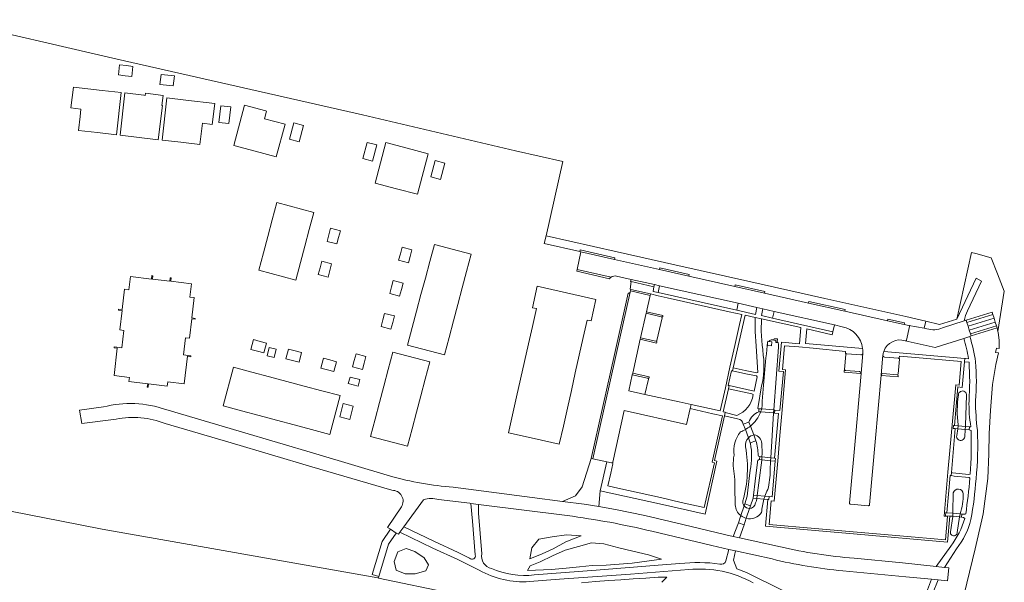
# Model space of a CAD drawing. Header units: metres. Extents: x 151213 to 156373, y 469495 to 475754.
# Tile 91 of 230: x 154540 to 154834, y 472040 to 472208. Entities that reach past the tile are written whole.
import ezdxf

# ---------------------------------------------------------------- set-up
doc = ezdxf.new("R2010")
doc.units = ezdxf.units.M
for name, color, linetype, lineweight in [('B-WE-OG-TERREIN_BEGROEID-GV', 252, 'Continuous', 18), ('B-WE-VH-GESLOTENVERHARDING_ASFALT-GV', 252, 'Continuous', 18), ('B-WE-VH-HALFVERHARDING-GV', 252, 'Continuous', 18), ('B-WE-VH-HALFVERHARDING_GRASBETONSTEEN-GV', 252, 'Continuous', 18), ('B-WE-VH-HALFVERHARDING_GRAVEL-GV', 252, 'Continuous', 18), ('B-WE-VH-HALFVERHARDING_PUIN-GV', 252, 'Continuous', 18), ('B-WE-VH-OPENVERHARDING_BETONELEMENT-GV', 252, 'Continuous', 18), ('B-WE-VH-OPENVERHARDING_BETONSTRAATSTEEN-GV', 252, 'Continuous', 18), ('B-WE-VH-OPENVERHARDING_STRAATBAKSTEEN-GV', 252, 'Continuous', 18), ('B-WE-VH-OPENVERHARDING_TEGEL-GV', 252, 'Continuous', 18)]:
    doc.layers.add(name, color=color, linetype=linetype, lineweight=lineweight)

msp = doc.modelspace()

# ---------------------------------------------------------------- linework, layer by layer
at = {"layer": 'B-WE-OG-TERREIN_BEGROEID-GV', "flags": 128}
for points in [[(154831.177, 472117.381), (154831.519, 472116.283), (154831.708, 472115.673), (154831.98, 472114.556), (154833.866, 472126.577), (154831.881, 472131.737), (154829.897, 472136.499), (154825.399, 472137.822), (154824.031, 472138.122), (154819.66, 472118.209), (154825.446, 472130.446), (154827.098, 472129.621), (154822.859, 472120.762)], [(154823.615, 472070.78), (154823.378, 472070.959), (154818.856, 472071.38), (154817.981, 472071.541), (154817.683, 472071.586), (154816.691, 472060.416), (154816.388, 472060.444), (154816.335, 472059.538), (154817.616, 472059.421), (154816.932, 472051.619), (154789.879, 472054.013), (154762.542, 472056.425), (154763.245, 472064.382), (154763.554, 472064.352), (154763.635, 472065.241), (154764.547, 472065.177), (154765.446, 472075.788), (154765.533, 472076.66), (154765.213, 472076.695), (154766.428, 472090.091), (154765.264, 472090.185), (154765.335, 472091.099), (154766.821, 472090.986), (154767.863, 472102.613), (154766.533, 472102.707), (154767.279, 472111.333), (154772.645, 472110.875), (154773.056, 472115.706), (154761.29, 472118.329), (154761.224, 472114.645), (154761.529, 472110.497), (154761.7, 472109.15), (154761.871, 472107.423)], [(154821.872, 472117.723), (154822.336, 472117.871), (154822.49, 472117.918), (154830.278, 472120.276), (154830.468, 472119.664), (154830.809, 472118.566), (154831.177, 472117.381)], [(154785.409, 472115.984), (154783.098, 472116.526), (154782.628, 472114.489), (154782.442, 472113.596), (154774.834, 472115.305), (154774.452, 472110.97), (154791.548, 472109.454)], [(154820.994, 472032.436), (154825.112, 472049.592), (154827.195, 472058.273), (154827.565, 472060.107), (154828.929, 472070.617), (154829.29, 472077.977), (154829.388, 472084.035), (154829.701, 472090.944), (154830.387, 472098.756), (154831.298, 472104.707), (154832.12, 472108.146), (154831.263, 472108.31), (154831.55, 472109.613), (154832.365, 472109.438), (154832.342, 472111.935), (154832.066, 472114.213), (154831.98, 472114.556), (154831.708, 472115.673), (154823.963, 472113.263), (154823.929, 472113.246), (154823.534, 472113.054)], [(154765.037, 472112.072), (154765.07, 472112.382), (154766.095, 472112.311), (154766.039, 472111.486)], [(154821.76, 472112.48), (154813.213, 472109.743), (154804.295, 472111.754)], [(154763.009, 472110.224), (154763.174, 472111.134)], [(154763.174, 472111.134), (154763.221, 472111.616), (154763.489, 472111.582)], [(154766.361, 472109.88), (154764.968, 472091.128), (154764.901, 472090.217), (154764.896, 472090.152), (154764.109, 472076.814), (154764.058, 472075.938), (154763.892, 472073.126)], [(154797.859, 472108.589), (154822.036, 472106.463), (154822.232, 472106.449), (154823.177, 472106.429)], [(154821.966, 472105.49), (154821.321, 472097.856), (154820.015, 472097.977), (154818.995, 472086.45), (154818.66, 472086.468), (154818.593, 472085.573), (154819.204, 472085.527), (154818.058, 472072.391), (154818.398, 472072.336), (154823.293, 472071.799), (154823.671, 472071.892)], [(154823.321, 472105.422), (154821.966, 472105.49)], [(154761.35, 472098.291), (154760.217, 472091.593), (154760.585, 472091.472), (154760.515, 472090.604)], [(154758.804, 472095.707), (154758.464, 472095.942), (154751.454, 472097.441), (154749.915, 472090.573), (154750.518, 472090.447), (154750.508, 472090.306), (154753.93, 472089.483)], [(154822.617, 472095.387), (154822.272, 472086.542), (154822.246, 472086.151), (154822.188, 472085.272), (154822.046, 472083.107)], [(154754.193, 472088.432), (154750.296, 472089.335), (154747.302, 472075.988), (154747.993, 472075.828), (154744.462, 472060.01), (154730.817, 472063.045), (154713.184, 472066.995), (154712.727, 472062.249)], [(154761.39, 472091.409), (154761.395, 472091.426)], [(154757.551, 472087.507), (154755.895, 472086.888)], [(154819.645, 472083.463), (154819.946, 472085.464), (154820.079, 472086.35)], [(154820.079, 472086.35), (154820.121, 472086.628)], [(154823.918, 472084.988), (154823.371, 472085.171), (154823.441, 472086.041), (154823.879, 472086.09)], [(154758.045, 472081.081), (154758.027, 472081.187), (154757.982, 472081.308), (154759.64, 472081.939)], [(154760.795, 472077.173), (154760.72, 472076.299)], [(154760.097, 472075.534), (154759.455, 472069.802), (154758.904, 472065.681), (154758.813, 472064.815), (154758.009, 472062.501), (154756.326, 472063.073), (154757.027, 472065.357), (154757.64, 472070.595), (154757.98, 472073.157)], [(154759.941, 472064.632), (154759.95, 472064.704), (154760.053, 472065.574), (154760.498, 472069.31), (154761.414, 472076.112), (154761.42, 472076.223)], [(154818.503, 472059.348), (154818.524, 472060.25), (154818.532, 472060.6), (154818.63, 472066.342)], [(154660.354, 472064.304), (154654.455, 472056.189), (154663.406, 472051.927), (154670.697, 472048.582), (154674.144, 472046.873)], [(154675.841, 472047.805), (154675.003, 472057.94), (154674.522, 472063.182), (154674.165, 472063.227), (154664.875, 472064.359)], [(154703.296, 472059.561), (154676.807, 472062.894), (154676.771, 472060.264), (154677.784, 472048.183)], [(154712.727, 472062.249), (154717.745, 472061.417), (154726.435, 472059.571), (154737.794, 472056.933), (154750.639, 472053.854), (154752.865, 472053.361), (154754.432, 472057.411), (154756.11, 472056.853), (154754.804, 472052.931), (154767.002, 472050.228)], [(154820.67, 472060.081), (154820.666, 472060.055), (154820.527, 472059.181), (154819.788, 472054.529)], [(154822.049, 472058.725), (154821.705, 472058.98), (154821.07, 472059.136), (154821.141, 472060.012), (154822.13, 472059.957), (154822.346, 472060.061)], [(154817.757, 472054.667), (154818.502, 472059.301), (154818.503, 472059.348)], [(154677.015, 472043.275), (154670.651, 472046.421), (154663.137, 472049.877), (154653.319, 472054.625), (154652.88, 472054.022), (154652.16, 472054.365), (154649.928, 472051.054), (154647.013, 472041.406), (154646.91, 472040.914), (154668.924, 472036.328), (154683.079, 472034.079), (154701.335, 472031.036), (154721.444, 472027.332), (154741.552, 472024.289), (154758.353, 472021.247), (154776.477, 472018.733), (154793.675, 472015.823)], [(154750.712, 472046.041), (154751.613, 472049.484), (154746.494, 472050.63), (154728.612, 472054.893)], [(154764.475, 472046.603), (154753.589, 472049.041), (154752.997, 472046.246), (154753.924, 472043.699), (154756.883, 472042.598), (154767.939, 472037.062), (154777.431, 472032.04)], [(154788.986, 472046.859), (154803.476, 472045.435), (154813.516, 472044.37), (154817.848, 472050.476)], [(154819.573, 472049.638), (154815.953, 472044.111), (154817.295, 472043.969), (154816.934, 472040.083), (154814.077, 472040.384), (154810.724, 472031.975)], [(154693.467, 472041.833), (154711.936, 472043.294), (154730.509, 472044.749), (154736.9, 472045.241)], [(154739.596, 472043.44), (154722.191, 472042.116), (154700.992, 472040.528), (154692.021, 472039.845)], [(154809.025, 472032.622), (154810.636, 472036.574), (154812.154, 472040.586), (154804.425, 472041.266), (154791.885, 472042.471), (154785.625, 472043.046)], [(154707.567, 472039.455), (154711.697, 472039.882), (154715.72, 472040.167), (154719.351, 472040.381), (154722.947, 472040.666), (154726.828, 472040.916), (154730.424, 472041.201), (154733.094, 472041.201), (154731.528, 472039.633)]]:
    msp.add_lwpolyline(points, dxfattribs=at)
for points in [[(154729.205, 472127.917), (154728.934, 472126.527), (154730.436, 472126.2), (154730.893, 472128.215), (154729.345, 472128.55)], [(154754.356, 472122.961), (154753.926, 472120.937), (154759.512, 472119.673), (154759.941, 472121.68)], [(154761.751, 472121.27), (154761.292, 472119.289), (154764.619, 472118.542), (154765.069, 472120.546)], [(154752.879, 472103.693), (154756.434, 472102.869), (154759.917, 472102.224), (154760.203, 472102.295), (154759.767, 472110.209), (154759.433, 472114.519), (154759.487, 472118.738), (154756.408, 472119.444)], [(154751.664, 472098.41), (154759.134, 472096.758), (154760.039, 472101.038), (154759.797, 472101.354), (154756.607, 472101.937), (154752.651, 472102.755), (154752.362, 472102.811), (154751.392, 472098.463)], [(154692.149, 472046.661), (154692.754, 472049.903), (154694.783, 472052.54), (154698.771, 472053.253), (154703.115, 472053.787), (154707.458, 472053.502), (154705.144, 472052.611), (154702.865, 472051.685), (154699.056, 472049.654), (154695.78, 472048.122)], [(154691.401, 472043.133), (154692.22, 472044.594), (154695.211, 472045.77), (154698.913, 472047.587), (154702.652, 472049.226), (154706.639, 472050.367), (154710.591, 472051.436), (154714.223, 472051.115), (154718.744, 472049.975), (154722.91, 472048.977), (154727.574, 472047.872), (154731.419, 472046.554), (154727.076, 472045.984), (154722.732, 472045.342), (154714.97, 472044.808), (154710.769, 472044.701), (154706.995, 472044.309), (154702.937, 472043.846), (154698.629, 472043.489)], [(154651.61, 472045.836), (154652.703, 472048.736), (154655.203, 472049.764), (154657.787, 472048.836), (154660.552, 472046.93), (154661.894, 472044.874), (154661.049, 472043.018), (154657.919, 472042.14), (154654.872, 472042.156), (154652.189, 472043.217)]]:
    msp.add_lwpolyline(points, close=True, dxfattribs=at)
at = {"layer": 'B-WE-OG-TERREIN_BEGROEID-GV'}
for points in [[(154822.859, 472120.762, 0.0766049), (154821.872, 472117.723)], [(154791.548, 472109.454, 0.3263857), (154785.409, 472115.984)], [(154823.177, 472106.429, 0.0265814), (154821.76, 472112.48)], [(154823.534, 472113.054, -0.053488), (154825.25, 472105.5)], [(154761.395, 472091.426, -0.0062767), (154763.009, 472110.224)], [(154763.489, 472111.582, -0.2504943), (154765.037, 472112.072)], [(154766.039, 472111.486, -0.2528738), (154766.361, 472109.88)], [(154804.295, 472111.754, 0.4137927), (154797.859, 472108.589)], [(154761.871, 472107.423, -0.0929671), (154761.35, 472098.291)], [(154823.321, 472093.882, 0.0360485), (154823.321, 472105.422)], [(154825.25, 472105.5, -0.0458716), (154825.255, 472093.837)], [(154753.93, 472089.483, 0.2782523), (154758.804, 472095.707)], [(154820.121, 472086.628, -0.0707884), (154820.135, 472095.556)], [(154820.135, 472095.556, -1.0632639), (154822.617, 472095.387)], [(154823.879, 472086.09, -0.0472247), (154823.321, 472093.882)], [(154825.255, 472093.837, 0.0282393), (154825.821, 472085.128)], [(154760.515, 472090.604, 0.1951788), (154757.551, 472087.507)], [(154758.006, 472086.295, 0.1263314), (154761.094, 472090.553)], [(154761.094, 472090.553, 0.0209471), (154761.39, 472091.409)], [(154755.895, 472086.888, 0.3690649), (154754.193, 472088.432)], [(154756.505, 472085.257, 0.0428694), (154758.006, 472086.295)], [(154753.121, 472077.578, -0.2173512), (154755.059, 472084.571)], [(154755.059, 472084.571, 0.0374466), (154756.505, 472085.257)], [(154758.993, 472083.663, 0.1458768), (154757.427, 472082.791)], [(154759.201, 472083.701, 0.0186099), (154758.993, 472083.663)], [(154761.42, 472081.092, 0.3483866), (154759.201, 472083.701)], [(154822.046, 472083.107, -1.0637425), (154819.645, 472083.463)], [(154823.671, 472071.892, 0.0272592), (154823.918, 472084.988)], [(154825.821, 472085.128, -0.0367014), (154825.427, 472070.524)], [(154756.592, 472080.074, -0.1145018), (154755.757, 472063.978)], [(154757.427, 472082.791, 0.241044), (154756.592, 472080.074)], [(154757.98, 472073.157, 0.0902323), (154758.045, 472081.081)], [(154759.64, 472081.939, -0.0779855), (154760.313, 472077.593)], [(154761.461, 472077.101, 0.0233025), (154761.42, 472081.092)], [(154753.313, 472071.258, -0.0965164), (154753.121, 472077.578)], [(154760.313, 472077.593, 0.3525607), (154760.795, 472077.173)], [(154761.42, 472076.223, 0.0056824), (154761.461, 472077.101)], [(154760.72, 472076.299, 0.3588665), (154760.097, 472075.534)], [(154753.505, 472062.797, -0.0075629), (154753.313, 472071.258)], [(154763.892, 472073.126, -0.0702179), (154763.21, 472067.317)], [(154822.346, 472060.061, 0.0135256), (154823.615, 472070.78)], [(154825.427, 472070.524, -0.0275703), (154823.887, 472058.407)], [(154762.362, 472065.359, 0.014259), (154762.076, 472064.496)], [(154763.21, 472067.317, 0.0315063), (154762.362, 472065.359)], [(154818.63, 472066.342, -0.8441987), (154821.595, 472066.069)], [(154821.595, 472066.069, -0.0910106), (154820.67, 472060.081)], [(154664.875, 472064.359, 0.1448769), (154660.354, 472064.304)], [(154755.15, 472059.556, -0.219883), (154753.505, 472062.797)], [(154755.757, 472063.978, 0.2026851), (154756.131, 472062.489)], [(154756.131, 472062.489, 0.2404444), (154757.742, 472061.706)], [(154758.936, 472062.14, 0.1128548), (154759.941, 472064.632)], [(154762.076, 472064.496, 0.059802), (154761.371, 472060.497)], [(154728.612, 472054.893, 0.0257529), (154703.296, 472059.561)], [(154756.751, 472058.76, -0.1038014), (154755.15, 472059.556)], [(154761.371, 472060.497, -0.3253132), (154756.772, 472058.755)], [(154757.742, 472061.706, 0.1658373), (154758.936, 472062.14)], [(154756.772, 472058.755, 0.0558596), (154756.751, 472058.76)], [(154817.848, 472050.476, 0.0985064), (154822.049, 472058.725)], [(154823.887, 472058.407, -0.1119807), (154819.573, 472049.638)], [(154819.788, 472054.529, -1.0596026), (154817.757, 472054.667)], [(154674.144, 472046.873, 0.7649122), (154675.841, 472047.805)], [(154677.784, 472048.183, 0.399355), (154680.639, 472043.752)], [(154767.002, 472050.228, 0.0389874), (154788.986, 472046.859)], [(154736.9, 472045.241, -0.0649657), (154748.891, 472045.076)], [(154748.891, 472045.076, 0.4069926), (154750.712, 472046.041)], [(154785.625, 472043.046, -0.0363645), (154764.475, 472046.603)], [(154692.021, 472039.845, -0.1440731), (154677.015, 472043.275)], [(154680.639, 472043.752, 0.1259011), (154693.467, 472041.833)], [(154758.873, 472039.488, 0.1533534), (154739.596, 472043.44)]]:
    msp.add_lwpolyline(points, format="xyb", dxfattribs=at)
at = {"layer": 'B-WE-VH-GESLOTENVERHARDING_ASFALT-GV', "flags": 128}
for points in [[(154564.73, 472091.999), (154557.581, 472091.006), (154558.274, 472087.021), (154568.523, 472088.36)], [(154650.474, 472071.36), (154628.227, 472078), (154605.317, 472084.755), (154583.386, 472091.223)], [(154583.192, 472087.053), (154602.877, 472081.276), (154626.972, 472074.132), (154650.918, 472067.113)], [(154767.002, 472050.228), (154754.804, 472052.931), (154752.865, 472053.361), (154750.639, 472053.854), (154737.794, 472056.933), (154726.435, 472059.571), (154717.745, 472061.417), (154712.727, 472062.249), (154708.359, 472062.973), (154701.922, 472063.82), (154692.857, 472065.014), (154669.249, 472068.008)], [(154653.766, 472062.174), (154649.612, 472056.005), (154650.482, 472055.475), (154652.16, 472054.365), (154652.88, 472054.022), (154653.319, 472054.625), (154654.455, 472056.189), (154660.354, 472064.304)], [(154664.875, 472064.359), (154674.165, 472063.227), (154674.522, 472063.182), (154676.807, 472062.894), (154703.296, 472059.561)], [(154728.612, 472054.893), (154746.494, 472050.63), (154751.613, 472049.484), (154753.589, 472049.041), (154764.475, 472046.603)], [(154785.625, 472043.046), (154791.885, 472042.471), (154804.425, 472041.266), (154812.154, 472040.586), (154814.077, 472040.384), (154816.934, 472040.083), (154817.295, 472043.969), (154815.953, 472044.111), (154813.516, 472044.37), (154803.476, 472045.435), (154788.986, 472046.859)]]:
    msp.add_lwpolyline(points, dxfattribs=at)
at = {"layer": 'B-WE-VH-GESLOTENVERHARDING_ASFALT-GV'}
for points in [[(154583.386, 472091.223, 0.1488005), (154564.73, 472091.999)], [(154568.523, 472088.36, -0.1454144), (154583.192, 472087.053)], [(154669.249, 472068.008, -0.0468698), (154650.474, 472071.36)], [(154650.918, 472067.113, -0.6021539), (154653.766, 472062.174)], [(154660.354, 472064.304, -0.1448769), (154664.875, 472064.359)], [(154703.296, 472059.561, -0.0257529), (154728.612, 472054.893)], [(154788.986, 472046.859, -0.0389874), (154767.002, 472050.228)], [(154764.475, 472046.603, 0.0363645), (154785.625, 472043.046)]]:
    msp.add_lwpolyline(points, format="xyb", dxfattribs=at)
at = {"layer": 'B-WE-VH-HALFVERHARDING-GV', "flags": 128}
for points in [[(154715.967, 472130.322), (154706.142, 472132.543), (154706.274, 472133.061), (154707.396, 472138.325), (154707.071, 472138.398), (154696.454, 472140.809), (154696.989, 472143.137), (154701.996, 472165.312), (154687.815, 472168.514), (154642.175, 472179.23), (154568.885, 472195.898), (154518.085, 472207.672)], [(154722.117, 472126.316), (154722.118, 472126.322), (154722.206, 472126.668), (154722.296, 472127.089), (154722.082, 472127.142), (154722.368, 472129.453), (154722.24, 472129.485), (154722.379, 472130.123), (154718.047, 472131.1)], [(154669.249, 472068.008), (154692.857, 472065.014), (154701.922, 472063.82), (154705.784, 472065.428), (154707.766, 472068.142), (154710.46, 472076.649), (154717.429, 472107.714), (154721.539, 472125.947)], [(154804.295, 472111.754), (154813.213, 472109.743), (154821.76, 472112.48), (154823.534, 472113.054), (154823.929, 472113.246), (154823.739, 472113.856), (154823.397, 472114.954), (154823.042, 472116.134), (154822.698, 472117.231), (154822.49, 472117.918), (154822.336, 472117.871), (154821.872, 472117.723), (154815.449, 472115.632)], [(154805.545, 472115.992), (154804.654, 472111.998)], [(154810.755, 472115.331), (154809.905, 472115.529), (154805.317, 472116.34)], [(154568.523, 472088.36), (154558.274, 472087.021), (154557.581, 472091.006), (154564.73, 472091.999)], [(154583.386, 472091.223), (154605.317, 472084.755), (154628.227, 472078), (154650.474, 472071.36)], [(154650.918, 472067.113), (154626.972, 472074.132), (154602.877, 472081.276), (154583.192, 472087.053)], [(154532.776, 472061.689), (154551.713, 472058.024), (154564.413, 472055.51), (154592.062, 472050.615), (154646.699, 472040.958), (154646.91, 472040.914), (154647.013, 472041.406), (154645.069, 472041.964), (154648.025, 472051.864), (154650.482, 472055.475), (154649.612, 472056.005), (154653.766, 472062.174)]]:
    msp.add_lwpolyline(points, dxfattribs=at)
for points in [[(154571.263, 472190.938), (154569.227, 472191.184), (154569.585, 472194.186), (154571.6, 472193.957), (154573.576, 472193.732), (154573.217, 472190.702)], [(154581.6, 472188.333), (154581.955, 472191.345), (154583.947, 472191.118), (154585.947, 472190.891), (154585.589, 472187.889), (154583.594, 472188.111)], [(154557.798, 472178.746), (154558.028, 472180.938), (154555.052, 472181.307), (154555.787, 472187.558), (154564.417, 472186.552), (154570.083, 472185.891), (154568.656, 472173.334), (154562.959, 472173.979), (154557.301, 472174.619)], [(154576.853, 472185.103), (154577.174, 472185.064), (154577.271, 472185.68), (154582.591, 472185.054), (154582.24, 472182.075), (154582.365, 472182.069), (154581.137, 472171.84), (154575.393, 472172.512), (154569.738, 472173.173), (154571.184, 472185.784)], [(154594.293, 472176.737), (154593.564, 472170.396), (154587.907, 472171.046), (154582.246, 472171.697), (154583.696, 472184.294), (154589.368, 472183.637), (154598.021, 472182.635), (154597.261, 472176.37)], [(154599.826, 472181.971), (154602.804, 472181.615), (154602.211, 472176.641), (154599.232, 472176.997)], [(154613.275, 472180.445), (154613.477, 472180.391), (154612.859, 472178.082), (154618.992, 472176.44), (154616.382, 472166.69), (154610.045, 472168.386), (154603.709, 472170.081), (154606.938, 472182.142)], [(154620.313, 472172.007), (154621.602, 472176.859), (154624.501, 472176.089), (154623.213, 472171.237)], [(154642.261, 472166.182), (154643.548, 472171.024), (154646.448, 472170.253), (154645.161, 472165.412)], [(154655.512, 472169.276), (154661.78, 472167.613), (154658.572, 472155.521), (154652.304, 472157.184), (154645.929, 472158.876), (154649.138, 472170.967)], [(154662.54, 472160.755), (154663.837, 472165.594), (154666.735, 472164.817), (154665.437, 472159.978)], [(154616.567, 472153.064), (154627.583, 472150.133), (154626.211, 472144.973), (154624.9, 472140.044), (154623.589, 472135.116), (154622.206, 472129.916), (154611.189, 472132.847), (154612.57, 472138.041), (154613.881, 472142.969), (154615.192, 472147.897)], [(154631.552, 472141.47), (154632.066, 472143.419), (154632.582, 472145.376), (154635.522, 472144.601), (154635.005, 472142.64), (154634.492, 472140.695)], [(154652.941, 472135.807), (154653.453, 472137.742), (154653.975, 472139.712), (154656.914, 472138.934), (154656.392, 472136.963), (154655.88, 472135.029)], [(154656.991, 472115.697), (154658.302, 472120.626), (154659.613, 472125.555), (154660.924, 472130.483), (154662.235, 472135.412), (154663.608, 472140.576), (154674.625, 472137.645), (154673.253, 472132.488), (154671.942, 472127.559), (154670.631, 472122.63), (154669.32, 472117.702), (154668.009, 472112.773), (154666.628, 472107.581), (154655.611, 472110.511)], [(154628.926, 472131.607), (154629.453, 472133.56), (154629.978, 472135.508), (154632.914, 472134.716), (154632.391, 472132.78), (154631.862, 472130.815)], [(154588.908, 472098.932), (154583.979, 472099.491), (154583.828, 472098.213), (154578.241, 472098.874), (154578.123, 472097.872), (154577.844, 472097.905), (154577.962, 472098.907), (154572.376, 472099.568), (154572.527, 472100.846), (154567.928, 472101.39), (154568.895, 472109.566), (154567.931, 472109.68), (154567.964, 472109.962), (154570.211, 472109.696), (154570.823, 472114.87), (154569.616, 472115.012), (154570.303, 472120.821), (154569.222, 472120.949), (154569.255, 472121.234), (154570.337, 472121.106), (154571.056, 472127.187), (154572.344, 472127.035), (154572.808, 472130.957), (154579.104, 472130.214), (154579.225, 472131.248), (154579.507, 472131.213), (154579.385, 472130.181), (154584.598, 472129.564), (154584.718, 472130.571), (154584.997, 472130.536), (154584.878, 472129.535), (154591.076, 472128.802), (154590.604, 472124.818), (154591.882, 472124.667), (154591.165, 472118.6), (154592.2, 472118.478), (154592.166, 472118.193), (154591.131, 472118.315), (154590.445, 472112.519), (154589.22, 472112.664), (154588.618, 472107.574), (154590.859, 472107.309), (154590.826, 472107.028), (154589.879, 472107.14)], [(154654.276, 472129.028), (154653.763, 472127.108), (154653.233, 472125.125), (154650.296, 472125.91), (154650.825, 472127.887), (154651.339, 472129.813)], [(154708.071, 472112.732), (154706.886, 472107.443), (154705.707, 472102.178), (154704.524, 472096.897), (154703.346, 472091.639), (154702.143, 472086.269), (154700.899, 472080.939), (154693.375, 472082.584), (154685.739, 472084.253), (154686.953, 472089.636), (154688.171, 472095.032), (154689.364, 472100.325), (154690.544, 472105.555), (154691.731, 472110.815), (154692.92, 472116.086), (154694.112, 472121.371), (154692.918, 472121.637), (154694.357, 472128.051), (154711.83, 472124.09), (154710.405, 472117.694), (154709.242, 472117.957)], [(154651.669, 472119.183), (154651.155, 472117.246), (154650.631, 472115.278), (154647.693, 472116.059), (154648.216, 472118.026), (154648.73, 472119.963)], [(154613.485, 472111.074), (154612.696, 472108.138), (154610.766, 472108.657), (154608.794, 472109.187), (154609.583, 472112.122), (154611.546, 472111.595)], [(154614.292, 472109.803), (154616.372, 472109.257), (154615.716, 472106.762), (154613.637, 472107.308)], [(154621.981, 472108.814), (154623.964, 472108.294), (154623.193, 472105.353), (154621.201, 472105.876), (154619.285, 472106.378), (154620.056, 472109.319)], [(154632.419, 472106.041), (154634.385, 472105.527), (154633.616, 472102.585), (154631.639, 472103.102), (154629.707, 472103.607), (154630.476, 472106.548)], [(154642.634, 472105.106), (154642.123, 472103.174), (154639.184, 472103.952), (154639.695, 472105.886), (154640.217, 472107.858), (154643.156, 472107.08)], [(154655.584, 472080.301), (154644.562, 472083.216), (154645.933, 472088.401), (154647.237, 472093.331), (154648.541, 472098.261), (154649.845, 472103.192), (154651.212, 472108.361), (154662.233, 472105.447), (154660.863, 472100.267), (154659.56, 472095.337), (154658.256, 472090.407), (154656.952, 472085.476)], [(154626.908, 472085.274), (154621.689, 472086.666), (154616.472, 472088.057), (154611.254, 472089.448), (154606.036, 472090.839), (154600.558, 472092.3), (154603.641, 472103.866), (154609.107, 472102.409), (154614.325, 472101.017), (154619.543, 472099.626), (154624.76, 472098.235), (154629.978, 472096.844), (154635.441, 472095.388), (154632.357, 472083.822)], [(154637.881, 472098.98), (154638.405, 472100.951), (154641.343, 472100.172), (154640.82, 472098.2)], [(154638.312, 472088.308), (154635.369, 472089.067), (154635.885, 472091.068), (154636.397, 472092.996), (154639.335, 472092.216), (154638.823, 472090.288)]]:
    msp.add_lwpolyline(points, close=True, dxfattribs=at)
at = {"layer": 'B-WE-VH-HALFVERHARDING-GV'}
for points in [[(154716.389, 472130.749, 0.0742094), (154715.967, 472130.322)], [(154718.047, 472131.1, 0.218835), (154716.389, 472130.749)], [(154721.539, 472125.947, 0.4090132), (154722.117, 472126.316)], [(154805.317, 472116.34, -0.4306712), (154805.545, 472115.992)], [(154815.449, 472115.632, -0.1659572), (154810.755, 472115.331)], [(154804.654, 472111.998, -0.4332107), (154804.295, 472111.754)], [(154564.73, 472091.999, -0.1488005), (154583.386, 472091.223)], [(154583.192, 472087.053, 0.1454144), (154568.523, 472088.36)], [(154650.474, 472071.36, 0.0468698), (154669.249, 472068.008)], [(154653.766, 472062.174, 0.6021539), (154650.918, 472067.113)]]:
    msp.add_lwpolyline(points, format="xyb", dxfattribs=at)
at = {"layer": 'B-WE-VH-HALFVERHARDING_GRASBETONSTEEN-GV', "flags": 128}
for points in [[(154753.926, 472120.937), (154754.356, 472122.961), (154730.893, 472128.215), (154730.436, 472126.2)], [(154765.069, 472120.546), (154764.619, 472118.542), (154782.628, 472114.489), (154783.098, 472116.526)], [(154822.698, 472117.231), (154830.468, 472119.664), (154830.278, 472120.276), (154822.49, 472117.918)], [(154831.177, 472117.381), (154830.809, 472118.566), (154823.042, 472116.134), (154823.397, 472114.954)], [(154831.708, 472115.673), (154831.519, 472116.283), (154823.739, 472113.856), (154823.929, 472113.246), (154823.963, 472113.263)]]:
    msp.add_lwpolyline(points, close=True, dxfattribs=at)
for points in [[(154731.393, 472118.946), (154726.839, 472119.985), (154725.194, 472112.682), (154729.762, 472111.644)], [(154730.096, 472111.887), (154731.632, 472118.586)], [(154786.5, 472107.631), (154786.137, 472103.234)], [(154791.029, 472107.545), (154786.821, 472107.916)], [(154791.071, 472102.09), (154791.584, 472107.955)], [(154797.611, 472107.444), (154797.054, 472101.56)], [(154802.251, 472106.562), (154798.08, 472106.917)], [(154802.144, 472101.876), (154802.523, 472106.242)], [(154727.317, 472100.607), (154722.742, 472101.641), (154721.659, 472096.789), (154726.529, 472095.732), (154727.543, 472100.263)], [(154786.401, 472102.928), (154790.576, 472102.604)], [(154797.588, 472101.966), (154801.813, 472101.609)]]:
    msp.add_lwpolyline(points, dxfattribs=at)
at = {"layer": 'B-WE-VH-HALFVERHARDING_GRASBETONSTEEN-GV'}
for points in [[(154731.597, 472118.805, 0.2180622), (154731.393, 472118.946)], [(154731.632, 472118.586, 0.1964381), (154731.597, 472118.805)], [(154729.762, 472111.644, 0.1733701), (154729.953, 472111.681)], [(154729.953, 472111.681, 0.220181), (154730.096, 472111.887)], [(154786.609, 472107.836, 0.1791278), (154786.5, 472107.631)], [(154786.821, 472107.916, 0.1787165), (154786.609, 472107.836)], [(154791.584, 472107.955, -0.4257918), (154791.029, 472107.545)], [(154798.08, 472106.917, -0.4236614), (154797.611, 472107.444)], [(154802.455, 472106.458, 0.2070502), (154802.251, 472106.562)], [(154802.523, 472106.242, 0.2039002), (154802.455, 472106.458)], [(154727.494, 472100.484, 0.1866202), (154727.317, 472100.607)], [(154786.137, 472103.234, 0.2000223), (154786.205, 472103.025)], [(154786.205, 472103.025, 0.2003989), (154786.401, 472102.928)], [(154790.576, 472102.604, -0.4053766), (154791.071, 472102.09)], [(154797.054, 472101.56, -0.3530201), (154797.588, 472101.966)], [(154801.813, 472101.609, 0.1909584), (154802.017, 472101.652)], [(154802.017, 472101.652, 0.2365131), (154802.144, 472101.876)], [(154727.543, 472100.263, 0.1940606), (154727.494, 472100.484)]]:
    msp.add_lwpolyline(points, format="xyb", dxfattribs=at)
at = {"layer": 'B-WE-VH-HALFVERHARDING_GRAVEL-GV', "flags": 128}
for points in [[(154822.859, 472120.762), (154827.098, 472129.621), (154825.446, 472130.446), (154819.66, 472118.209), (154814.487, 472116.671), (154810.375, 472117.644), (154809.905, 472115.529), (154810.755, 472115.331)], [(154761.871, 472107.423), (154761.7, 472109.15), (154761.529, 472110.497), (154761.224, 472114.645), (154761.29, 472118.329), (154759.487, 472118.738), (154759.433, 472114.519), (154759.767, 472110.209), (154760.203, 472102.295), (154759.917, 472102.224), (154756.434, 472102.869), (154752.879, 472103.693), (154752.651, 472102.755), (154756.607, 472101.937), (154759.797, 472101.354), (154760.039, 472101.038), (154759.134, 472096.758), (154751.664, 472098.41), (154751.454, 472097.441), (154758.464, 472095.942), (154758.804, 472095.707)], [(154815.449, 472115.632), (154821.872, 472117.723)], [(154823.534, 472113.054), (154821.76, 472112.48)], [(154823.177, 472106.429), (154822.232, 472106.449), (154822.036, 472106.463), (154821.972, 472105.558), (154821.966, 472105.49), (154823.321, 472105.422)], [(154760.585, 472091.472), (154760.217, 472091.593), (154761.35, 472098.291)], [(154753.93, 472089.483), (154750.508, 472090.306), (154750.296, 472089.335), (154754.193, 472088.432)], [(154760.515, 472090.604), (154760.585, 472091.472)], [(154755.895, 472086.888), (154757.551, 472087.507)], [(154823.879, 472086.09), (154823.441, 472086.041), (154823.371, 472085.171), (154823.918, 472084.988)], [(154759.64, 472081.939), (154757.982, 472081.308), (154758.027, 472081.187), (154758.045, 472081.081)], [(154760.72, 472076.299), (154760.795, 472077.173)], [(154758.904, 472065.681), (154759.455, 472069.802), (154760.097, 472075.534)], [(154757.98, 472073.157), (154757.64, 472070.595), (154757.027, 472065.357), (154756.326, 472063.073), (154758.009, 472062.501), (154758.813, 472064.815), (154758.904, 472065.681)], [(154823.671, 472071.892), (154823.293, 472071.799), (154818.398, 472072.336), (154818.058, 472072.391), (154817.981, 472071.541), (154818.856, 472071.38), (154823.378, 472070.959), (154823.615, 472070.78)], [(154677.784, 472048.183), (154676.771, 472060.264), (154676.807, 472062.894), (154674.522, 472063.182), (154675.003, 472057.94), (154675.841, 472047.805)], [(154822.346, 472060.061), (154822.13, 472059.957), (154821.141, 472060.012), (154821.07, 472059.136), (154821.705, 472058.98), (154822.049, 472058.725)], [(154674.144, 472046.873), (154670.697, 472048.582), (154663.406, 472051.927), (154654.455, 472056.189), (154653.319, 472054.625), (154663.137, 472049.877), (154670.651, 472046.421), (154677.015, 472043.275)], [(154777.431, 472032.04), (154767.939, 472037.062), (154756.883, 472042.598), (154753.924, 472043.699), (154752.997, 472046.246), (154753.589, 472049.041), (154751.613, 472049.484), (154750.712, 472046.041)], [(154817.848, 472050.476), (154813.516, 472044.37), (154815.953, 472044.111), (154819.573, 472049.638)], [(154736.9, 472045.241), (154730.509, 472044.749), (154711.936, 472043.294), (154693.467, 472041.833)], [(154692.021, 472039.845), (154700.992, 472040.528), (154722.191, 472042.116), (154739.596, 472043.44)], [(154810.724, 472031.975), (154814.077, 472040.384), (154812.154, 472040.586), (154810.636, 472036.574), (154809.025, 472032.622)]]:
    msp.add_lwpolyline(points, dxfattribs=at)
at = {"layer": 'B-WE-VH-HALFVERHARDING_GRAVEL-GV'}
for points in [[(154821.872, 472117.723, -0.0766049), (154822.859, 472120.762)], [(154810.755, 472115.331, 0.1659572), (154815.449, 472115.632)], [(154821.76, 472112.48, -0.0265814), (154823.177, 472106.429)], [(154825.25, 472105.5, 0.053488), (154823.534, 472113.054)], [(154761.35, 472098.291, 0.0929671), (154761.871, 472107.423)], [(154823.321, 472105.422, -0.0360485), (154823.321, 472093.882)], [(154825.255, 472093.837, 0.0458716), (154825.25, 472105.5)], [(154758.804, 472095.707, -0.2782523), (154753.93, 472089.483)], [(154823.321, 472093.882, 0.0472247), (154823.879, 472086.09)], [(154825.821, 472085.128, -0.0282393), (154825.255, 472093.837)], [(154757.551, 472087.507, -0.1951788), (154760.515, 472090.604)], [(154754.193, 472088.432, -0.3690649), (154755.895, 472086.888)], [(154823.918, 472084.988, -0.0272592), (154823.671, 472071.892)], [(154825.427, 472070.524, 0.0367014), (154825.821, 472085.128)], [(154758.045, 472081.081, -0.0902323), (154757.98, 472073.157)], [(154760.313, 472077.593, 0.0779855), (154759.64, 472081.939)], [(154760.795, 472077.173, -0.3525607), (154760.313, 472077.593)], [(154760.097, 472075.534, -0.3588665), (154760.72, 472076.299)], [(154823.615, 472070.78, -0.0135256), (154822.346, 472060.061)], [(154823.887, 472058.407, 0.0275703), (154825.427, 472070.524)], [(154822.049, 472058.725, -0.0985064), (154817.848, 472050.476)], [(154819.573, 472049.638, 0.1119807), (154823.887, 472058.407)], [(154675.841, 472047.805, -0.7649122), (154674.144, 472046.873)], [(154680.639, 472043.752, -0.399355), (154677.784, 472048.183)], [(154748.891, 472045.076, 0.0649657), (154736.9, 472045.241)], [(154750.712, 472046.041, -0.4069926), (154748.891, 472045.076)], [(154677.015, 472043.275, 0.1440731), (154692.021, 472039.845)], [(154693.467, 472041.833, -0.1259011), (154680.639, 472043.752)], [(154739.596, 472043.44, -0.1533534), (154758.873, 472039.488)]]:
    msp.add_lwpolyline(points, format="xyb", dxfattribs=at)
at = {"layer": 'B-WE-VH-HALFVERHARDING_GRAVEL-GV', "flags": 128}
for points in [[(154760.585, 472091.472), (154760.515, 472090.604), (154761.094, 472090.553), (154764.901, 472090.217), (154765.264, 472090.185), (154765.335, 472091.099), (154764.968, 472091.128), (154761.39, 472091.409)], [(154759.64, 472081.939), (154758.993, 472083.663), (154758.006, 472086.295), (154757.551, 472087.507), (154755.895, 472086.888), (154756.505, 472085.257), (154757.427, 472082.791), (154757.982, 472081.308)], [(154819.946, 472085.464), (154822.188, 472085.272), (154823.371, 472085.171), (154823.441, 472086.041), (154822.246, 472086.151), (154820.079, 472086.35), (154818.995, 472086.45), (154818.66, 472086.468), (154818.593, 472085.573), (154819.204, 472085.527)], [(154761.461, 472077.101), (154760.795, 472077.173), (154760.72, 472076.299), (154761.42, 472076.223), (154764.058, 472075.938), (154765.446, 472075.788), (154765.533, 472076.66), (154765.213, 472076.695), (154764.109, 472076.814)], [(154762.362, 472065.359), (154760.053, 472065.574), (154758.904, 472065.681), (154758.813, 472064.815), (154759.95, 472064.704), (154762.076, 472064.496), (154763.245, 472064.382), (154763.554, 472064.352), (154763.635, 472065.241)], [(154756.11, 472056.853), (154756.751, 472058.76), (154757.742, 472061.706), (154758.009, 472062.501), (154756.326, 472063.073), (154756.131, 472062.489), (154755.15, 472059.556), (154754.432, 472057.411)], [(154820.666, 472060.055), (154818.524, 472060.25), (154816.691, 472060.416), (154816.388, 472060.444), (154816.335, 472059.538), (154817.616, 472059.421), (154818.503, 472059.348), (154820.527, 472059.181), (154821.07, 472059.136), (154821.141, 472060.012)], [(154754.432, 472057.411), (154752.865, 472053.361), (154754.804, 472052.931), (154756.11, 472056.853)]]:
    msp.add_lwpolyline(points, close=True, dxfattribs=at)
at = {"layer": 'B-WE-VH-HALFVERHARDING_PUIN-GV', "flags": 128}
msp.add_lwpolyline([(154701.922, 472063.82), (154708.359, 472062.973), (154712.727, 472062.249), (154713.184, 472066.995), (154715.156, 472075.59), (154710.986, 472076.538), (154710.46, 472076.649), (154707.766, 472068.142), (154705.784, 472065.428)], close=True, dxfattribs=at)
at = {"layer": 'B-WE-VH-OPENVERHARDING_BETONELEMENT-GV', "flags": 128}
for points in [[(154707.071, 472138.398), (154707.396, 472138.325), (154717.385, 472136.073), (154717.476, 472136.567), (154707.187, 472138.89)], [(154730.86, 472133.034), (154739.664, 472131.044), (154739.76, 472131.54), (154730.971, 472133.515)], [(154722.368, 472129.453), (154729.205, 472127.917), (154729.345, 472128.55), (154722.379, 472130.123), (154722.24, 472129.485)], [(154722.206, 472126.668), (154728.042, 472125.323), (154728.163, 472125.779), (154722.296, 472127.089)], [(154753.374, 472127.966), (154762.203, 472125.979), (154762.299, 472126.465), (154753.482, 472128.455)], [(154775.417, 472123.021), (154786.196, 472120.608), (154786.299, 472121.091), (154775.512, 472123.512)], [(154798.997, 472117.758), (154803.913, 472116.652), (154804.016, 472117.137), (154799.108, 472118.238)], [(154647.013, 472041.406), (154649.928, 472051.054), (154652.16, 472054.365), (154650.482, 472055.475), (154648.025, 472051.864), (154645.069, 472041.964)]]:
    msp.add_lwpolyline(points, close=True, dxfattribs=at)
at = {"layer": 'B-WE-VH-OPENVERHARDING_BETONSTRAATSTEEN-GV', "flags": 128}
for points in [[(154716.389, 472130.749), (154706.274, 472133.061), (154706.142, 472132.543), (154715.967, 472130.322)], [(154710.46, 472076.649), (154710.986, 472076.538), (154717.934, 472107.636), (154722.117, 472126.316)], [(154721.539, 472125.947), (154717.429, 472107.714), (154710.46, 472076.649)]]:
    msp.add_lwpolyline(points, dxfattribs=at)
at = {"layer": 'B-WE-VH-OPENVERHARDING_BETONSTRAATSTEEN-GV'}
for points in [[(154715.967, 472130.322, -0.0742094), (154716.389, 472130.749)], [(154722.117, 472126.316, -0.4090132), (154721.539, 472125.947)]]:
    msp.add_lwpolyline(points, format="xyb", dxfattribs=at)
at = {"layer": 'B-WE-VH-OPENVERHARDING_BETONSTRAATSTEEN-GV', "flags": 128}
for points in [[(154823.042, 472116.134), (154830.809, 472118.566), (154830.468, 472119.664), (154822.698, 472117.231)], [(154823.397, 472114.954), (154823.739, 472113.856), (154831.519, 472116.283), (154831.177, 472117.381)], [(154766.039, 472111.486), (154766.095, 472112.311), (154765.07, 472112.382), (154765.037, 472112.072), (154765.026, 472111.969), (154765.656, 472111.907), (154765.609, 472111.283), (154766.023, 472111.242)], [(154763.489, 472111.582), (154763.221, 472111.616), (154763.174, 472111.134), (154763.103, 472110.395), (154764.285, 472110.269), (154764.425, 472111.465)]]:
    msp.add_lwpolyline(points, close=True, dxfattribs=at)
at = {"layer": 'B-WE-VH-OPENVERHARDING_STRAATBAKSTEEN-GV', "flags": 128}
for points in [[(154805.317, 472116.34), (154803.913, 472116.652), (154798.997, 472117.758), (154786.196, 472120.608), (154775.417, 472123.021), (154762.203, 472125.979), (154753.374, 472127.966), (154739.664, 472131.044), (154730.86, 472133.034), (154717.385, 472136.073), (154707.396, 472138.325), (154706.274, 472133.061)], [(154706.274, 472133.061), (154716.389, 472130.749)], [(154718.047, 472131.1), (154722.379, 472130.123), (154729.345, 472128.55), (154730.893, 472128.215), (154754.356, 472122.961), (154759.941, 472121.68), (154761.751, 472121.27), (154765.069, 472120.546), (154783.098, 472116.526), (154785.409, 472115.984)], [(154716.927, 472075.528), (154720.355, 472090.971), (154738.956, 472086.801), (154740.018, 472091.519), (154740.298, 472092.765), (154736.771, 472093.556), (154726.529, 472095.732), (154721.659, 472096.789), (154722.742, 472101.641), (154722.866, 472102.056), (154725.096, 472112.237), (154725.194, 472112.682), (154726.839, 472119.985), (154726.952, 472120.442), (154728.042, 472125.323), (154722.206, 472126.668), (154722.118, 472126.322), (154722.117, 472126.316), (154717.934, 472107.636), (154710.986, 472076.538)], [(154804.654, 472111.998), (154805.545, 472115.992)], [(154791.587, 472107.994), (154791.584, 472107.955), (154791.071, 472102.09), (154791.064, 472102.004), (154791.06, 472101.96), (154790.265, 472092.994), (154789.57, 472085.082), (154787.639, 472063.324)], [(154793.618, 472062.818), (154795.285, 472081.561), (154797.045, 472101.462), (154797.048, 472101.492), (154797.048, 472101.493), (154797.054, 472101.56), (154797.611, 472107.444), (154797.613, 472107.464)], [(154710.986, 472076.538), (154715.156, 472075.59), (154716.539, 472075.299)], [(154787.917, 472062.995), (154793.297, 472062.529)]]:
    msp.add_lwpolyline(points, dxfattribs=at)
at = {"layer": 'B-WE-VH-OPENVERHARDING_STRAATBAKSTEEN-GV'}
for points in [[(154716.389, 472130.749, -0.218835), (154718.047, 472131.1)], [(154785.409, 472115.984, -0.3263857), (154791.548, 472109.454)], [(154805.545, 472115.992, 0.4306712), (154805.317, 472116.34)], [(154791.548, 472109.454, -0.048632), (154791.587, 472107.994)], [(154797.859, 472108.589, -0.4137927), (154804.295, 472111.754)], [(154804.295, 472111.754, 0.4332107), (154804.654, 472111.998)], [(154797.613, 472107.464, -0.0570754), (154797.859, 472108.589)], [(154716.539, 472075.299, 0.191119), (154716.779, 472075.335)], [(154716.779, 472075.335, 0.1965412), (154716.927, 472075.528)], [(154787.639, 472063.324, 0.4331288), (154787.917, 472062.995)], [(154793.297, 472062.529, 0.4262606), (154793.618, 472062.818)]]:
    msp.add_lwpolyline(points, format="xyb", dxfattribs=at)
at = {"layer": 'B-WE-VH-OPENVERHARDING_TEGEL-GV', "flags": 128}
msp.add_lwpolyline([(154707.071, 472138.398), (154707.187, 472138.89), (154717.476, 472136.567), (154717.385, 472136.073), (154730.86, 472133.034), (154730.971, 472133.515), (154739.76, 472131.54), (154739.664, 472131.044), (154753.374, 472127.966), (154753.482, 472128.455), (154762.299, 472126.465), (154762.203, 472125.979), (154775.417, 472123.021), (154775.512, 472123.512), (154786.299, 472121.091), (154786.196, 472120.608), (154798.997, 472117.758), (154799.108, 472118.238), (154804.016, 472117.137), (154803.913, 472116.652), (154805.317, 472116.34), (154809.905, 472115.529), (154810.375, 472117.644), (154804.426, 472118.995), (154780.296, 472124.393), (154758.096, 472129.365), (154735.408, 472134.446), (154718.241, 472138.324), (154696.989, 472143.137), (154696.454, 472140.809)], close=True, dxfattribs=at)
for points in [[(154791.548, 472109.454), (154774.452, 472110.97), (154774.834, 472115.305), (154782.442, 472113.596), (154782.628, 472114.489), (154764.619, 472118.542), (154761.292, 472119.289), (154761.751, 472121.27), (154759.941, 472121.68), (154759.512, 472119.673), (154753.926, 472120.937), (154730.436, 472126.2), (154728.934, 472126.527), (154729.205, 472127.917), (154722.368, 472129.453), (154722.082, 472127.142), (154722.296, 472127.089), (154728.163, 472125.779), (154730.418, 472125.192), (154733.174, 472124.566), (154738.061, 472123.464), (154745.527, 472121.794), (154751.637, 472120.434), (154755.417, 472119.626), (154754.744, 472116.67), (154753.335, 472110.334), (154751.91, 472103.931), (154750.531, 472097.694), (154748.987, 472090.815), (154740.298, 472092.765), (154740.018, 472091.519), (154746.791, 472089.998), (154749.717, 472089.334), (154748.608, 472084.448), (154746.558, 472075.503), (154747.25, 472075.347), (154744.225, 472061.954), (154737.349, 472063.507), (154731.127, 472064.923), (154724.762, 472066.36), (154718.398, 472067.797), (154715.471, 472068.453), (154716.32, 472072.214), (154716.961, 472075.053), (154716.779, 472075.335)], [(154731.597, 472118.805), (154731.833, 472119.007), (154731.891, 472119.293), (154726.952, 472120.442), (154726.839, 472119.985), (154731.393, 472118.946)], [(154750.296, 472089.335), (154750.508, 472090.306), (154750.518, 472090.447), (154749.915, 472090.573), (154751.454, 472097.441), (154751.664, 472098.41), (154751.392, 472098.463), (154752.362, 472102.811), (154752.651, 472102.755), (154752.879, 472103.693), (154756.408, 472119.444), (154759.487, 472118.738), (154761.29, 472118.329), (154773.056, 472115.706), (154772.645, 472110.875), (154767.279, 472111.333), (154766.533, 472102.707), (154767.863, 472102.613), (154766.821, 472090.986), (154765.335, 472091.099), (154765.264, 472090.185), (154766.428, 472090.091), (154765.213, 472076.695), (154765.533, 472076.66), (154765.446, 472075.788), (154764.547, 472065.177), (154763.635, 472065.241), (154763.554, 472064.352), (154763.245, 472064.382), (154762.542, 472056.425), (154789.879, 472054.013), (154816.932, 472051.619), (154817.616, 472059.421), (154816.335, 472059.538), (154816.388, 472060.444), (154816.691, 472060.416), (154817.683, 472071.586), (154817.981, 472071.541), (154818.058, 472072.391), (154819.204, 472085.527), (154818.593, 472085.573), (154818.66, 472086.468), (154818.995, 472086.45), (154820.015, 472097.977), (154821.321, 472097.856), (154821.966, 472105.49), (154821.972, 472105.558), (154822.036, 472106.463), (154797.859, 472108.589)], [(154729.762, 472111.644), (154725.194, 472112.682), (154725.096, 472112.237), (154729.983, 472111.097), (154730.057, 472111.4), (154729.953, 472111.681)], [(154802.455, 472106.458), (154802.469, 472106.671), (154802.475, 472106.728), (154802.514, 472107.173), (154807.295, 472106.754), (154820.953, 472105.556), (154820.335, 472098.513), (154819.389, 472098.596), (154818.19, 472085.539), (154817.605, 472079.022), (154817.023, 472072.531), (154815.941, 472059.422), (154816.891, 472059.34), (154816.281, 472052.296), (154802.622, 472053.481), (154789.948, 472054.62), (154777.266, 472055.721), (154763.611, 472056.949), (154764.244, 472063.981), (154765.1, 472063.904), (154766.292, 472077.012), (154766.85, 472083.504), (154767.411, 472090.024), (154768.496, 472103.118), (154767.58, 472103.199), (154768.201, 472110.222), (154768.205, 472110.278), (154772.529, 472109.98), (154776.768, 472109.607), (154786.454, 472108.623), (154786.396, 472108.103), (154786.609, 472107.836)], [(154786.821, 472107.916), (154791.029, 472107.545)], [(154791.584, 472107.955), (154791.587, 472107.994)], [(154797.613, 472107.464), (154797.611, 472107.444)], [(154798.08, 472106.917), (154802.251, 472106.562)], [(154727.494, 472100.484), (154727.731, 472100.666), (154727.801, 472100.959), (154722.866, 472102.056), (154722.742, 472101.641), (154727.317, 472100.607)], [(154786.205, 472103.025), (154786.041, 472102.82), (154786.004, 472102.393)], [(154786.004, 472102.393), (154790.909, 472101.973), (154791.06, 472101.96), (154791.064, 472102.004), (154791.071, 472102.09)], [(154790.576, 472102.604), (154786.401, 472102.928)], [(154797.054, 472101.56), (154797.048, 472101.493), (154797.048, 472101.492), (154797.045, 472101.462), (154797.2, 472101.448)], [(154797.2, 472101.448), (154802.116, 472101.03), (154802.143, 472101.426), (154802.017, 472101.652)], [(154801.813, 472101.609), (154797.588, 472101.966)], [(154716.539, 472075.299), (154715.156, 472075.59), (154713.184, 472066.995), (154730.817, 472063.045), (154744.462, 472060.01), (154747.993, 472075.828), (154747.302, 472075.988), (154750.296, 472089.335)]]:
    msp.add_lwpolyline(points, dxfattribs=at)
at = {"layer": 'B-WE-VH-OPENVERHARDING_TEGEL-GV'}
for points in [[(154731.393, 472118.946, -0.2180622), (154731.597, 472118.805)], [(154729.953, 472111.681, -0.1733701), (154729.762, 472111.644)], [(154791.587, 472107.994, 0.048632), (154791.548, 472109.454)], [(154786.609, 472107.836, -0.1787165), (154786.821, 472107.916)], [(154791.029, 472107.545, 0.4257918), (154791.584, 472107.955)], [(154797.611, 472107.444, 0.4236614), (154798.08, 472106.917)], [(154797.859, 472108.589, 0.0570754), (154797.613, 472107.464)], [(154802.251, 472106.562, -0.2070502), (154802.455, 472106.458)], [(154727.317, 472100.607, -0.1866202), (154727.494, 472100.484)], [(154786.401, 472102.928, -0.2003989), (154786.205, 472103.025)], [(154791.071, 472102.09, 0.4053766), (154790.576, 472102.604)], [(154797.588, 472101.966, 0.3530201), (154797.054, 472101.56)], [(154802.017, 472101.652, -0.1909584), (154801.813, 472101.609)], [(154716.779, 472075.335, -0.191119), (154716.539, 472075.299)]]:
    msp.add_lwpolyline(points, format="xyb", dxfattribs=at)

doc.saveas('drawing.dxf')
